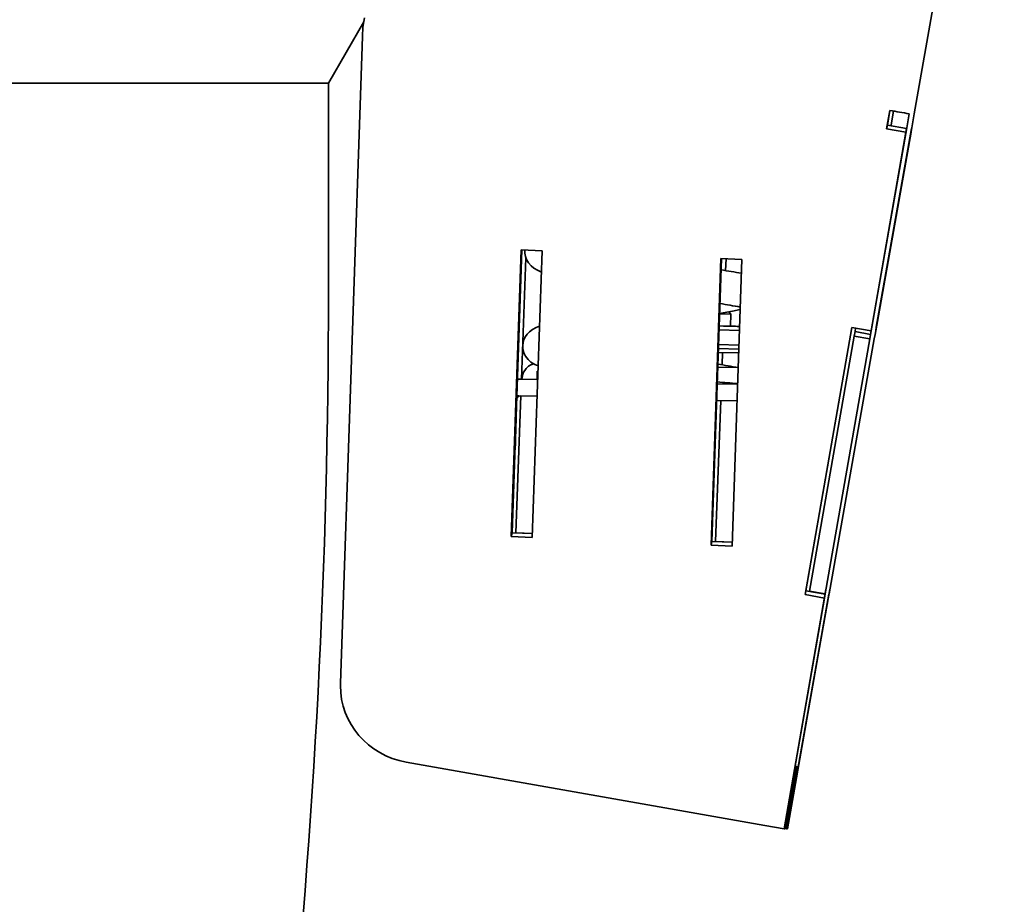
# Model space of a CAD drawing. Extents: x 6.5 to 64.9, y -6 to 65.8.
# Tile 12 of 25: x 57.5 to 64.9, y 4.9 to 11.6. Entities that reach past the tile are written whole.
import ezdxf

# ---------------------------------------------------------------- set-up
doc = ezdxf.new("R2010")
doc.units = 0
doc.header["$MEASUREMENT"] = 0

msp = doc.modelspace()

# ---------------------------------------------------------------- linework, layer by layer
at = {"color": 7, "lineweight": 35}
for p, q in [((64.862608, 14.672003), (64.188612, 10.849537)), ((60.079461, 11.567373), (60.067148, 11.497435)), ((60.074256, 11.537843), (59.809133, 11.078635)), ((60.067148, 11.497435), (60.064731, 11.427817)), ((59.898345, 6.595612), (60.064731, 11.427817)), ((49.082637, 11.078635), (59.809133, 11.078635)), ((59.809133, 11.078635), (49.082637, 11.078635)), ((59.809133, 11.078635), (59.809133, 9.503832)), ((63.982779, 10.736949), (64.007001, 10.874833)), ((63.988263, 10.764525), (64.00764, 10.874833)), ((64.007001, 10.874833), (64.007765, 10.874699)), ((64.034928, 10.870047), (64.01668, 10.766174)), ((64.132998, 10.745665), (64.151246, 10.849537)), ((64.18854, 10.849126), (64.170229, 10.745665)), ((64.188612, 10.849537), (64.18854, 10.849126)), ((63.988263, 10.764525), (63.982779, 10.736949)), ((63.988263, 10.764525), (64.131715, 10.739229)), ((64.01668, 10.766174), (64.015551, 10.759712)), ((63.862766, 9.201338), (64.132998, 10.745665)), ((64.126236, 10.711653), (63.866495, 9.22731)), ((64.131715, 10.739229), (63.871984, 9.254887)), ((64.170229, 10.745665), (63.895855, 9.201338)), ((64.164996, 10.711653), (63.901281, 9.22731)), ((63.905524, 9.254887), (64.169239, 10.739229)), ((63.982779, 10.736949), (64.126236, 10.711653)), ((64.131715, 10.739229), (64.126236, 10.711653)), ((64.169239, 10.739229), (64.164996, 10.711653)), ((61.249789, 9.832816), (61.176047, 7.691166)), ((61.254316, 9.832619), (61.181535, 7.718742)), ((61.407014, 9.825981), (61.249789, 9.832816)), ((61.333272, 7.68433), (61.407014, 9.825981)), ((61.252403, 8.867376), (61.285943, 9.772783)), ((62.743401, 9.767887), (62.669659, 7.626235)), ((62.747928, 9.76769), (62.675147, 7.653813)), ((62.900626, 9.761052), (62.743401, 9.767887)), ((62.778955, 9.677749), (62.782232, 9.766194)), ((62.826884, 7.619401), (62.900626, 9.761052)), ((62.733693, 9.354253), (62.817777, 9.352299)), ((62.801797, 9.369063), (62.817787, 9.352299)), ((62.817787, 9.352299), (62.815657, 9.262323)), ((62.882359, 9.230679), (62.729559, 9.234277)), ((62.883397, 9.260669), (62.730598, 9.264266)), ((62.815657, 9.262386), (62.883397, 9.260771)), ((63.723044, 9.252606), (63.373716, 7.25628)), ((63.723683, 9.252493), (63.379204, 7.283857)), ((63.866495, 9.22731), (63.723044, 9.252606)), ((63.746448, 9.221847), (63.739687, 9.187835)), ((63.750971, 9.247681), (63.746448, 9.221847)), ((63.862766, 9.201338), (63.746448, 9.221847)), ((63.871984, 9.254887), (63.866495, 9.22731)), ((63.900493, 9.227449), (63.901281, 9.22731)), ((63.901281, 9.22731), (63.905524, 9.254887)), ((63.739687, 9.187835), (63.406242, 7.28227)), ((63.522555, 7.26176), (63.855999, 9.167326)), ((63.890621, 9.167326), (63.552073, 7.26176)), ((63.855999, 9.167326), (63.739687, 9.187835)), ((63.855999, 9.167326), (63.862766, 9.201338)), ((63.895855, 9.201338), (63.890621, 9.167326)), ((62.723783, 9.066372), (62.876577, 9.062776)), ((62.877543, 9.090759), (62.724744, 9.094357)), ((62.878572, 9.120738), (62.725777, 9.124336)), ((62.752868, 8.973514), (62.75628, 9.065707)), ((61.370518, 8.926824), (61.369038, 8.864341)), ((61.370518, 8.926824), (61.37605, 8.926688)), ((61.37605, 8.926696), (61.370518, 8.926824)), ((62.720005, 8.956677), (62.871959, 8.953067)), ((62.87143, 8.952911), (62.872084, 8.952896)), ((62.872161, 8.952874), (62.871618, 8.952884)), ((62.872766, 8.952874), (62.872084, 8.952896)), ((61.236077, 8.867428), (61.232382, 8.867473)), ((61.232382, 8.867473), (61.246496, 8.867473)), ((61.234842, 8.867452), (61.248962, 8.867452)), ((61.373897, 8.864166), (61.236077, 8.867428)), ((61.250197, 8.867428), (61.236077, 8.867428)), ((61.250197, 8.867428), (61.255882, 8.867294)), ((61.255882, 8.867126), (61.369038, 8.864386)), ((61.373897, 8.864222), (61.369038, 8.864341)), ((62.715723, 8.832402), (62.868523, 8.828784)), ((62.715728, 8.832445), (62.868527, 8.828838)), ((61.209847, 7.718742), (61.24776, 8.742114)), ((61.232382, 8.742472), (61.233122, 8.742464)), ((61.233122, 8.742464), (61.36959, 8.739233)), ((62.703973, 7.653813), (62.742982, 8.706717)), ((62.711422, 8.707468), (62.864221, 8.703851)), ((61.21422, 8.668188), (61.210082, 8.493273)), ((61.203897, 8.368309), (61.206444, 8.368309)), ((61.181535, 7.718742), (61.176047, 7.691166)), ((61.176047, 7.691166), (61.333272, 7.68433)), ((61.181535, 7.718742), (61.334229, 7.712104)), ((61.334267, 7.713335), (61.209847, 7.718742)), ((62.675147, 7.653813), (62.669659, 7.626235)), ((62.669659, 7.626235), (62.826884, 7.619401)), ((62.675147, 7.653813), (62.82784, 7.647175)), ((62.827879, 7.648428), (62.703973, 7.653813)), ((63.216245, 5.506612), (63.529322, 7.295772)), ((63.557302, 7.295772), (63.239434, 5.506612)), ((63.529322, 7.295772), (63.522555, 7.26176)), ((63.552073, 7.26176), (63.557302, 7.295772)), ((63.517173, 7.230985), (63.215438, 5.506612)), ((63.522656, 7.258562), (63.220917, 5.534189)), ((63.240246, 5.506612), (63.546604, 7.230985)), ((63.244485, 5.534189), (63.550848, 7.258562)), ((63.379204, 7.283857), (63.373716, 7.25628)), ((63.373716, 7.25628), (63.517173, 7.230985)), ((63.379204, 7.283857), (63.522656, 7.258562)), ((63.522555, 7.26176), (63.406242, 7.28227)), ((63.40703, 7.28213), (63.406492, 7.279045)), ((63.522656, 7.258562), (63.517173, 7.230985)), ((63.550848, 7.258562), (63.546604, 7.230985)), ((63.552073, 7.26176), (63.551285, 7.261899)), ((63.071981, 5.531908), (60.389068, 6.004984)), ((63.313012, 5.971875), (63.306741, 5.971875)), ((63.289771, 5.880761), (63.238895, 5.597726)), ((63.248916, 5.597726), (63.29785, 5.880761)), ((63.215438, 5.506612), (63.071981, 5.531908)), ((63.220917, 5.534189), (63.215438, 5.506612)), ((63.244485, 5.534189), (63.240246, 5.506612)), ((63.216245, 5.506612), (63.215462, 5.50675)), ((63.221926, 5.506612), (63.216245, 5.506612)), ((63.22243, 5.508608), (63.233753, 5.506612)), ((63.239434, 5.506612), (63.233753, 5.506612)), ((63.239458, 5.506751), (63.240246, 5.506612))]:
    msp.add_line(p, q, dxfattribs=at)
for points in [[(61.401487, 9.665544), (61.370975, 9.680012), (61.343807, 9.697038), (61.324035, 9.713651), (61.304908, 9.735911), (61.291153, 9.759747), (61.283026, 9.782432), (61.278682, 9.809161), (61.278446, 9.821188)], [(62.733832, 9.358323), (62.829032, 9.37406), (62.887741, 9.386952)], [(61.261741, 9.115431), (61.264658, 9.140558), (61.271088, 9.162293), (61.282786, 9.1858), (61.293969, 9.201513), (61.312842, 9.220999), (61.335863, 9.238056), (61.362502, 9.252533), (61.387632, 9.263098)], [(61.351761, 8.975622), (61.323353, 8.994084), (61.301505, 9.013832), (61.28317, 9.037731), (61.271084, 9.06197), (61.263389, 9.090627), (61.261741, 9.115431)], [(61.341168, 8.981819), (61.321709, 8.973566), (61.304735, 8.962672), (61.287534, 8.946688), (61.276269, 8.932233), (61.268238, 8.918122), (61.262529, 8.90425), (61.25668, 8.878618), (61.255882, 8.867126)], [(61.351761, 8.975622), (61.36439, 8.970765), (61.377463, 8.967348)], [(63.29785, 5.880761), (63.311003, 5.958265), (63.312887, 5.970415), (63.313027, 5.971713), (63.313017, 5.971875)], [(63.238895, 5.597726), (63.224713, 5.520186), (63.22231, 5.508053), (63.221993, 5.506768), (63.221926, 5.506612)], [(63.233753, 5.506612), (63.233748, 5.506902), (63.234046, 5.509255), (63.248916, 5.597726)]]:
    msp.add_lwpolyline(points, dxfattribs=at)
for centre, radius, start, end in [((71.870276, 55.226498), 45.043308, 259.947277, 260.132567), ((61.416885, 9.817986), 0.138473, 174.381642, 178.674907), ((61.382076, 1.137456), 8.653782, 79.917468, 80.93835), ((2.862957, 9.503832), 56.946176, 348.02956, 0), ((61.456741, 1.574232), 7.960681, 79.639712, 80.750096), ((61.350549, 0.337025), 8.749597, 79.980682, 80.990252), ((61.232382, 8.711237), 0.156235, 90.000023, 94.15148), ((61.216349, -10.365295), 19.269422, 85.080934, 85.5359), ((61.232382, 8.711223), 0.03125, 90.000365, 120.258813), ((60.45661, 6.576392), 0.558593, 178.028157, 180.0002)]:
    msp.add_arc(centre, radius, start, end, dxfattribs=at)
for centre, major_axis, ratio, start_param, end_param in [((62.315799, 9.274157), (0.559841, -0.013253), 0.000128, 5.54682795, 6.27777789), ((61.246496, 8.711223), (0, -0.15625), 0.999985, 3.14159265, 3.16553164), ((61.246496, 8.711223), (0, -0.15625), 0.999985, 3.11792451, 3.14159265), ((61.246496, 8.711223), (0, -0.03125), 0.999985, 3.26471096, 4.50384885), ((61.209404, 8.493273), (-0.00296, -0.124965), 0.005407, 0.00012801, 1.57092434), ((60.48793, 6.569982), (0.579214, -0.115165), 0.971252, 3.33235832, 4.73476693), ((63.272561, 5.778015), (-0.034184, -0.19386), 0.005327, 3.14253191, 4.15472892)]:
    msp.add_ellipse(centre, major_axis=major_axis, ratio=ratio, start_param=start_param, end_param=end_param, dxfattribs=at)

doc.saveas('drawing.dxf')
